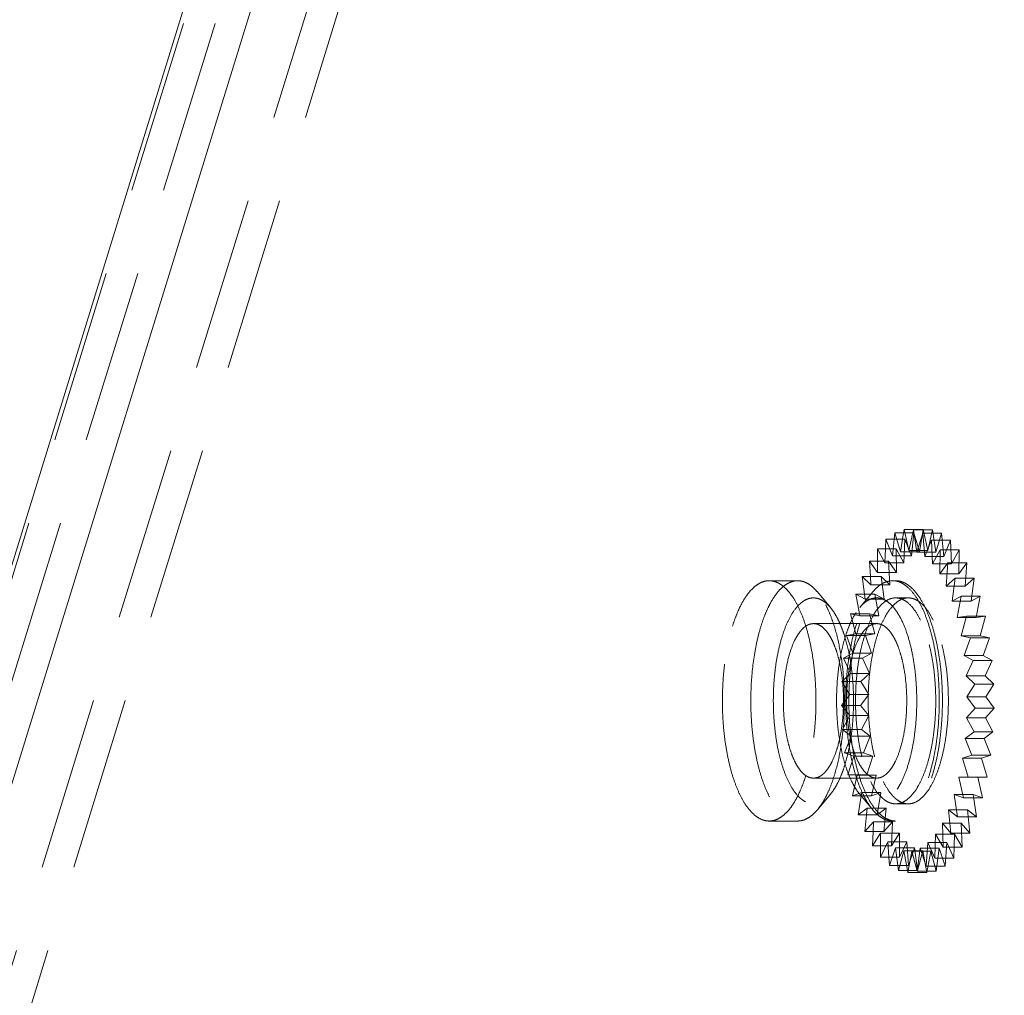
# Model space of a CAD drawing. Header units: millimetres. Extents: x 4065 to 8083, y -652 to 5416.
# Tile 167 of 256: x 6019 to 6047, y 3514 to 3543. Entities that reach past the tile are written whole.
import ezdxf

# ---------------------------------------------------------------- set-up
doc = ezdxf.new("R2010")
doc.units = ezdxf.units.MM
doc.header["$LTSCALE"] = 0.8
doc.linetypes.add('HIDDEN', pattern=[9.525, 6.35, -3.175])
doc.layers.get('0').update_dxf_attribs({"linetype": 'CONTINUOUS', "lineweight": 0})
doc.layers.add('3', color=5, linetype='HIDDEN', lineweight=0)

msp = doc.modelspace()

# ---------------------------------------------------------------- linework, layer by layer
for p, q in [((5914.503, 3184.58), (6047.881, 3616.193)), ((6045.763, 3615.705), (5912.707, 3185.135))]:
    msp.add_line(p, q)
at = {"layer": '3'}
for p, q in [((6045.797, 3615.409), (5912.661, 3184.58)), ((6046.718, 3615.409), (5913.582, 3184.58)), ((5917.943, 3190.412), (6047.932, 3611.058)), ((5918.864, 3190.412), (6048.853, 3611.058)), ((6044.007, 3527.583), (6044.026, 3527.771)), ((6044.026, 3527.771), (6044.578, 3527.771)), ((6044.026, 3527.771), (6044.191, 3527.218)), ((6044.191, 3527.218), (6044.28, 3527.771)), ((6044.28, 3527.771), (6044.295, 3527.862)), ((6044.295, 3527.862), (6044.847, 3527.862)), ((6044.295, 3527.862), (6044.429, 3527.256)), ((6044.429, 3527.256), (6044.566, 3527.857)), ((6044.51, 3527.095), (6044.578, 3527.771)), ((6044.566, 3527.857), (6044.847, 3527.857)), ((6044.566, 3527.857), (6044.666, 3527.208)), ((6044.578, 3527.771), (6044.744, 3527.218)), ((6044.666, 3527.208), (6044.835, 3527.755)), ((6044.744, 3527.218), (6044.847, 3527.862)), ((6044.835, 3527.755), (6044.899, 3527.077)), ((6044.835, 3527.755), (6045.135, 3527.755)), ((6044.847, 3527.862), (6044.981, 3527.256)), ((6044.847, 3527.857), (6045.119, 3527.857)), ((6044.981, 3527.256), (6045.119, 3527.857)), ((6045.119, 3527.857), (6045.219, 3527.208)), ((6045.135, 3527.755), (6045.388, 3527.755)), ((6045.219, 3527.208), (6045.388, 3527.755)), ((6045.388, 3527.755), (6045.451, 3527.077)), ((6043.752, 3527.305), (6043.764, 3527.583)), ((6043.764, 3527.583), (6044.316, 3527.583)), ((6043.764, 3527.583), (6043.958, 3527.095)), ((6043.958, 3527.095), (6044.007, 3527.583)), ((6044.286, 3526.89), (6044.316, 3527.583)), ((6044.316, 3527.583), (6044.51, 3527.095)), ((6044.899, 3527.077), (6045.096, 3527.558)), ((6045.096, 3527.558), (6045.122, 3526.863)), ((6045.096, 3527.558), (6045.406, 3527.558)), ((6045.406, 3527.558), (6045.648, 3527.558)), ((6045.451, 3527.077), (6045.648, 3527.558)), ((6045.648, 3527.558), (6045.675, 3526.863)), ((6043.519, 3526.939), (6043.515, 3527.305)), ((6043.515, 3527.305), (6044.067, 3527.305)), ((6043.515, 3527.305), (6043.733, 3526.89)), ((6043.733, 3526.89), (6043.752, 3527.305)), ((6044.075, 3526.607), (6044.067, 3527.305)), ((6044.067, 3527.305), (6044.286, 3526.89)), ((6044.744, 3527.218), (6044.191, 3527.218)), ((6044.981, 3527.256), (6044.429, 3527.256)), ((6045.219, 3527.208), (6044.666, 3527.208)), ((6045.122, 3526.863), (6045.343, 3527.269)), ((6045.343, 3527.269), (6045.331, 3526.572)), ((6045.343, 3527.269), (6045.659, 3527.269)), ((6045.659, 3527.269), (6045.896, 3527.269)), ((6045.675, 3526.863), (6045.896, 3527.269)), ((6045.896, 3527.269), (6045.884, 3526.572)), ((6043.313, 3526.495), (6043.283, 3526.939)), ((6043.283, 3526.939), (6043.836, 3526.939)), ((6043.283, 3526.939), (6043.522, 3526.607)), ((6043.522, 3526.607), (6043.519, 3526.939)), ((6044.286, 3526.89), (6043.733, 3526.89)), ((6043.881, 3526.252), (6043.836, 3526.939)), ((6043.836, 3526.939), (6044.075, 3526.607)), ((6044.51, 3527.095), (6043.958, 3527.095)), ((6045.451, 3527.077), (6044.899, 3527.077)), ((6045.675, 3526.863), (6045.122, 3526.863)), ((6045.331, 3526.572), (6045.572, 3526.895)), ((6045.572, 3526.895), (6045.523, 3526.209)), ((6045.572, 3526.895), (6045.889, 3526.895)), ((6045.884, 3526.572), (6046.125, 3526.895)), ((6045.889, 3526.895), (6046.125, 3526.895)), ((6046.125, 3526.895), (6046.076, 3526.209)), ((6044.075, 3526.607), (6043.522, 3526.607)), ((6045.884, 3526.572), (6045.331, 3526.572)), ((6041.192, 3526.372), (6040.363, 3526.372)), ((6043.074, 3526.495), (6043.627, 3526.495)), ((6043.137, 3525.98), (6043.074, 3526.495)), ((6043.074, 3526.495), (6043.329, 3526.252)), ((6043.329, 3526.252), (6043.313, 3526.495)), ((6043.709, 3525.83), (6043.627, 3526.495)), ((6043.627, 3526.495), (6043.881, 3526.252)), ((6044.047, 3526.372), (6043.955, 3526.372)), ((6045.523, 3526.209), (6045.779, 3526.442)), ((6045.779, 3526.442), (6045.693, 3525.781)), ((6045.779, 3526.442), (6046.092, 3526.442)), ((6046.076, 3526.209), (6046.332, 3526.442)), ((6046.092, 3526.442), (6046.332, 3526.442)), ((6046.332, 3526.442), (6046.246, 3525.781)), ((6042.147, 3525.591), (6041.768, 3526.044)), ((6042.891, 3525.98), (6043.443, 3525.98)), ((6042.998, 3525.405), (6042.891, 3525.98)), ((6042.891, 3525.98), (6043.156, 3525.83)), ((6043.001, 3525.591), (6043.379, 3526.044)), ((6043.156, 3525.83), (6043.137, 3525.98)), ((6043.881, 3526.252), (6043.329, 3526.252)), ((6043.561, 3525.351), (6043.443, 3525.98)), ((6043.443, 3525.98), (6043.709, 3525.83)), ((6046.076, 3526.209), (6045.523, 3526.209)), ((6043.709, 3525.83), (6043.156, 3525.83)), ((6044.416, 3525.872), (6044.047, 3525.872)), ((6045.693, 3525.781), (6045.959, 3525.921)), ((6046.246, 3525.781), (6045.693, 3525.781)), ((6045.959, 3525.921), (6045.838, 3525.296)), ((6045.959, 3525.921), (6046.264, 3525.921)), ((6046.246, 3525.781), (6046.512, 3525.921)), ((6046.264, 3525.921), (6046.512, 3525.921)), ((6046.512, 3525.921), (6046.391, 3525.296)), ((6042.737, 3525.405), (6043.29, 3525.405)), ((6042.737, 3525.405), (6043.008, 3525.351)), ((6042.887, 3524.824), (6042.737, 3525.405)), ((6043.008, 3525.351), (6042.998, 3525.405)), ((6043.29, 3525.405), (6043.561, 3525.351)), ((6043.44, 3524.824), (6043.29, 3525.405)), ((6043.495, 3525.122), (6041.653, 3525.122)), ((6043.561, 3525.351), (6043.008, 3525.351)), ((6045.838, 3525.296), (6046.109, 3525.339)), ((6046.391, 3525.296), (6045.838, 3525.296)), ((6046.109, 3525.339), (6045.956, 3524.764)), ((6046.109, 3525.339), (6046.399, 3525.339)), ((6046.391, 3525.296), (6046.662, 3525.339)), ((6046.399, 3525.339), (6046.662, 3525.339)), ((6046.662, 3525.339), (6046.508, 3524.764)), ((6042.616, 3524.78), (6042.887, 3524.824)), ((6042.616, 3524.78), (6043.169, 3524.78)), ((6042.796, 3524.258), (6042.616, 3524.78)), ((6043.44, 3524.824), (6042.887, 3524.824)), ((6043.169, 3524.78), (6043.44, 3524.824)), ((6043.349, 3524.258), (6043.169, 3524.78)), ((6046.508, 3524.764), (6045.956, 3524.764)), ((6045.956, 3524.764), (6046.227, 3524.71)), ((6046.227, 3524.71), (6046.043, 3524.195)), ((6046.227, 3524.71), (6046.779, 3524.71)), ((6046.508, 3524.764), (6046.779, 3524.71)), ((6046.779, 3524.71), (6046.596, 3524.195)), ((6042.53, 3524.118), (6042.796, 3524.258)), ((6043.349, 3524.258), (6042.796, 3524.258)), ((6043.083, 3524.118), (6043.349, 3524.258)), ((6042.53, 3524.118), (6043.083, 3524.118)), ((6042.737, 3523.666), (6042.53, 3524.118)), ((6043.29, 3523.666), (6043.083, 3524.118)), ((6046.596, 3524.195), (6046.043, 3524.195)), ((6046.043, 3524.195), (6046.309, 3524.045)), ((6046.309, 3524.045), (6046.099, 3523.601)), ((6046.309, 3524.045), (6046.861, 3524.045)), ((6046.596, 3524.195), (6046.861, 3524.045)), ((6046.861, 3524.045), (6046.652, 3523.601)), ((6042.481, 3523.432), (6042.737, 3523.666)), ((6042.481, 3523.432), (6043.034, 3523.432)), ((6042.71, 3523.058), (6042.481, 3523.432)), ((6043.29, 3523.666), (6042.737, 3523.666)), ((6043.034, 3523.432), (6043.29, 3523.666)), ((6043.263, 3523.058), (6043.034, 3523.432)), ((6046.652, 3523.601), (6046.099, 3523.601)), ((6046.099, 3523.601), (6046.354, 3523.357)), ((6046.652, 3523.601), (6046.906, 3523.357)), ((6046.354, 3523.357), (6046.122, 3522.992)), ((6046.354, 3523.357), (6046.906, 3523.357)), ((6046.906, 3523.357), (6046.675, 3522.992)), ((6042.47, 3522.736), (6042.71, 3523.058)), ((6043.263, 3523.058), (6042.71, 3523.058)), ((6043.022, 3522.736), (6043.263, 3523.058)), ((6046.675, 3522.992), (6046.122, 3522.992)), ((6046.122, 3522.992), (6046.361, 3522.66)), ((6046.675, 3522.992), (6046.914, 3522.66)), ((6042.47, 3522.736), (6043.022, 3522.736)), ((6042.717, 3522.447), (6042.47, 3522.736)), ((6043.269, 3522.447), (6043.022, 3522.736)), ((6046.361, 3522.66), (6046.112, 3522.381)), ((6046.361, 3522.66), (6046.914, 3522.66)), ((6046.914, 3522.66), (6046.665, 3522.381)), ((6042.496, 3522.041), (6042.717, 3522.447)), ((6043.269, 3522.447), (6042.717, 3522.447)), ((6043.049, 3522.041), (6043.269, 3522.447)), ((6046.665, 3522.381), (6046.112, 3522.381)), ((6046.112, 3522.381), (6046.331, 3521.967)), ((6046.665, 3522.381), (6046.883, 3521.967)), ((6042.496, 3522.041), (6043.049, 3522.041)), ((6042.756, 3521.844), (6042.496, 3522.041)), ((6043.309, 3521.844), (6043.049, 3522.041)), ((6046.331, 3521.967), (6046.069, 3521.779)), ((6046.331, 3521.967), (6046.883, 3521.967)), ((6046.883, 3521.967), (6046.622, 3521.779)), ((6042.56, 3521.363), (6042.756, 3521.844)), ((6043.309, 3521.844), (6042.756, 3521.844)), ((6043.112, 3521.363), (6043.309, 3521.844)), ((6046.622, 3521.779), (6046.069, 3521.779)), ((6046.069, 3521.779), (6046.263, 3521.291)), ((6046.622, 3521.779), (6046.816, 3521.291)), ((6042.56, 3521.363), (6043.112, 3521.363)), ((6042.828, 3521.261), (6042.56, 3521.363)), ((6042.659, 3520.714), (6042.828, 3521.261)), ((6043.381, 3521.261), (6042.828, 3521.261)), ((6043.381, 3521.261), (6043.112, 3521.363)), ((6043.212, 3520.714), (6043.381, 3521.261)), ((6046.263, 3521.291), (6045.994, 3521.199)), ((6046.546, 3521.199), (6045.994, 3521.199)), ((6045.994, 3521.199), (6046.159, 3520.646)), ((6046.263, 3521.291), (6046.816, 3521.291)), ((6046.816, 3521.291), (6046.546, 3521.199)), ((6046.546, 3521.199), (6046.712, 3520.646)), ((6043.495, 3520.622), (6041.653, 3520.622)), ((6042.659, 3520.714), (6043.212, 3520.714)), ((6042.931, 3520.709), (6042.659, 3520.714)), ((6042.793, 3520.108), (6042.931, 3520.709)), ((6043.484, 3520.709), (6042.931, 3520.709)), ((6043.484, 3520.709), (6043.212, 3520.714)), ((6043.346, 3520.108), (6043.484, 3520.709)), ((6046.44, 3520.652), (6045.888, 3520.652)), ((6046.159, 3520.646), (6045.888, 3520.652)), ((6045.888, 3520.652), (6046.022, 3520.045)), ((6046.159, 3520.646), (6046.44, 3520.646)), ((6046.712, 3520.646), (6046.44, 3520.652)), ((6046.44, 3520.652), (6046.574, 3520.045)), ((6046.44, 3520.646), (6046.712, 3520.646)), ((6042.147, 3520.153), (6041.768, 3519.7)), ((6043.063, 3520.2), (6042.793, 3520.108)), ((6042.793, 3520.108), (6043.346, 3520.108)), ((6042.959, 3519.555), (6043.048, 3520.108)), ((6043.001, 3520.153), (6043.379, 3519.7)), ((6043.048, 3520.108), (6043.063, 3520.2)), ((6043.615, 3520.2), (6043.063, 3520.2)), ((6043.615, 3520.2), (6043.346, 3520.108)), ((6043.512, 3519.555), (6043.615, 3520.2)), ((6046.306, 3520.147), (6045.753, 3520.147)), ((6045.753, 3520.147), (6045.853, 3519.498)), ((6046.022, 3520.045), (6045.753, 3520.147)), ((6046.022, 3520.045), (6046.322, 3520.045)), ((6046.306, 3520.147), (6046.406, 3519.498)), ((6046.574, 3520.045), (6046.306, 3520.147)), ((6046.322, 3520.045), (6046.574, 3520.045)), ((6043.221, 3519.742), (6042.959, 3519.555)), ((6043.202, 3519.555), (6043.221, 3519.742)), ((6043.773, 3519.742), (6043.221, 3519.742)), ((6043.773, 3519.742), (6043.512, 3519.555)), ((6043.706, 3519.066), (6043.773, 3519.742)), ((6044.416, 3519.872), (6044.047, 3519.872)), ((6045.592, 3519.696), (6045.656, 3519.018)), ((6046.145, 3519.696), (6045.592, 3519.696)), ((6045.853, 3519.498), (6045.592, 3519.696)), ((6046.145, 3519.696), (6046.209, 3519.018)), ((6046.406, 3519.498), (6046.145, 3519.696)), ((6042.959, 3519.555), (6043.512, 3519.555)), ((6043.153, 3519.066), (6043.202, 3519.555)), ((6045.853, 3519.498), (6046.164, 3519.498)), ((6046.164, 3519.498), (6046.406, 3519.498)), ((6041.192, 3519.372), (6040.363, 3519.372)), ((6043.402, 3519.345), (6043.153, 3519.066)), ((6043.39, 3519.066), (6043.402, 3519.345)), ((6043.955, 3519.345), (6043.402, 3519.345)), ((6043.955, 3519.345), (6043.706, 3519.066)), ((6043.924, 3518.652), (6043.955, 3519.345)), ((6044.047, 3519.372), (6043.955, 3519.372)), ((6045.409, 3519.306), (6045.435, 3518.612)), ((6045.961, 3519.306), (6045.409, 3519.306)), ((6045.656, 3519.018), (6045.409, 3519.306)), ((6045.961, 3519.306), (6045.988, 3518.612)), ((6046.209, 3519.018), (6045.961, 3519.306)), ((6043.153, 3519.066), (6043.706, 3519.066)), ((6043.372, 3518.652), (6043.39, 3519.066)), ((6043.603, 3519.017), (6043.372, 3518.652)), ((6043.607, 3518.652), (6043.603, 3519.017)), ((6044.156, 3519.017), (6043.603, 3519.017)), ((6044.156, 3519.017), (6043.924, 3518.652)), ((6044.163, 3518.32), (6044.156, 3519.017)), ((6045.206, 3518.986), (6045.194, 3518.289)), ((6045.759, 3518.986), (6045.206, 3518.986)), ((6045.435, 3518.612), (6045.206, 3518.986)), ((6045.656, 3519.018), (6045.972, 3519.018)), ((6045.759, 3518.986), (6045.747, 3518.289)), ((6045.988, 3518.612), (6045.759, 3518.986)), ((6045.972, 3519.018), (6046.209, 3519.018)), ((6043.372, 3518.652), (6043.924, 3518.652)), ((6043.611, 3518.32), (6043.607, 3518.652)), ((6043.82, 3518.764), (6043.611, 3518.32)), ((6044.373, 3518.764), (6043.82, 3518.764)), ((6043.849, 3518.32), (6043.82, 3518.764)), ((6044.048, 3518.591), (6043.865, 3518.076)), ((6044.601, 3518.591), (6044.048, 3518.591)), ((6044.112, 3518.076), (6044.048, 3518.591)), ((6044.373, 3518.764), (6044.163, 3518.32)), ((6044.418, 3518.076), (6044.373, 3518.764)), ((6044.601, 3518.591), (6044.418, 3518.076)), ((6044.683, 3517.926), (6044.601, 3518.591)), ((6044.758, 3518.577), (6044.672, 3517.916)), ((6045.311, 3518.577), (6044.758, 3518.577)), ((6044.938, 3518.056), (6044.758, 3518.577)), ((6044.988, 3518.742), (6044.938, 3518.056)), ((6045.54, 3518.742), (6044.988, 3518.742)), ((6045.194, 3518.289), (6044.988, 3518.742)), ((6045.311, 3518.577), (6045.225, 3517.916)), ((6045.491, 3518.056), (6045.311, 3518.577)), ((6045.435, 3518.612), (6045.752, 3518.612)), ((6045.54, 3518.742), (6045.491, 3518.056)), ((6045.747, 3518.289), (6045.54, 3518.742)), ((6045.752, 3518.612), (6045.988, 3518.612)), ((6043.611, 3518.32), (6044.163, 3518.32)), ((6043.865, 3518.076), (6043.849, 3518.32)), ((6044.284, 3518.502), (6044.13, 3517.926)), ((6044.837, 3518.502), (6044.284, 3518.502)), ((6044.391, 3517.926), (6044.284, 3518.502)), ((6044.522, 3518.497), (6044.401, 3517.872)), ((6045.075, 3518.497), (6044.522, 3518.497)), ((6044.672, 3517.916), (6044.522, 3518.497)), ((6044.837, 3518.502), (6044.683, 3517.926)), ((6044.954, 3517.872), (6044.837, 3518.502)), ((6045.075, 3518.497), (6044.954, 3517.872)), ((6045.225, 3517.916), (6045.075, 3518.497)), ((6045.194, 3518.289), (6045.508, 3518.289)), ((6045.508, 3518.289), (6045.747, 3518.289)), ((6043.865, 3518.076), (6044.418, 3518.076)), ((6044.13, 3517.926), (6044.112, 3518.076)), ((6044.938, 3518.056), (6045.243, 3518.056)), ((6045.243, 3518.056), (6045.491, 3518.056)), ((6044.13, 3517.926), (6044.683, 3517.926)), ((6044.401, 3517.872), (6044.391, 3517.926)), ((6044.401, 3517.872), (6044.954, 3517.872)), ((6044.672, 3517.916), (6044.962, 3517.916)), ((6044.962, 3517.916), (6045.225, 3517.916))]:
    msp.add_line(p, q, dxfattribs=at)
for points, knots in [([(6039.296, 3525.048), (6039.326, 3525.147), (6039.391, 3525.336), (6039.504, 3525.599), (6039.628, 3525.828), (6039.761, 3526.02), (6039.902, 3526.174), (6040.05, 3526.286), (6040.205, 3526.356), (6040.312, 3526.372), (6040.363, 3526.372)], [0, 0, 0, 0, 0.172775, 0.331906, 0.476369, 0.605864, 0.720779, 0.822578, 0.914149, 1, 1, 1, 1]), ([(6041.192, 3526.372), (6041.141, 3526.372), (6041.034, 3526.356), (6040.879, 3526.286), (6040.731, 3526.174), (6040.59, 3526.02), (6040.457, 3525.828), (6040.333, 3525.598), (6040.22, 3525.335), (6040.155, 3525.147), (6040.125, 3525.048)], [0, 0, 0, 0, 0.085852, 0.177423, 0.279224, 0.394142, 0.52364, 0.668104, 0.827223, 1, 1, 1, 1]), ([(6040.363, 3526.372), (6040.395, 3526.372), (6040.46, 3526.366), (6040.591, 3526.33), (6040.755, 3526.237), (6040.934, 3526.063), (6041.101, 3525.828), (6041.253, 3525.538), (6041.388, 3525.197), (6041.503, 3524.811), (6041.597, 3524.387), (6041.667, 3523.934), (6041.727, 3523.298), (6041.734, 3522.651), (6041.689, 3522.009), (6041.629, 3521.546), (6041.546, 3521.109), (6041.472, 3520.83), (6041.431, 3520.697)], [0, 0, 0, 0, 0.015433, 0.03128, 0.065562, 0.105157, 0.151176, 0.203926, 0.263173, 0.328319, 0.398509, 0.472704, 0.549735, 0.707175, 0.785032, 0.860576, 0.932603, 1, 1, 1, 1]), ([(6041.768, 3526.044), (6041.726, 3526.095), (6041.64, 3526.186), (6041.495, 3526.292), (6041.346, 3526.357), (6041.242, 3526.372), (6041.192, 3526.372)], [0, 0, 0, 0, 0.289876, 0.547721, 0.780757, 1, 1, 1, 1]), ([(6043.2, 3520.131), (6043.142, 3520.25), (6043.035, 3520.51), (6042.907, 3520.932), (6042.805, 3521.4), (6042.732, 3521.903), (6042.69, 3522.429), (6042.68, 3522.965), (6042.701, 3523.498), (6042.754, 3524.017), (6042.837, 3524.509), (6042.948, 3524.963), (6043.084, 3525.368), (6043.243, 3525.714), (6043.397, 3525.958), (6043.53, 3526.114), (6043.656, 3526.233), (6043.795, 3526.321), (6043.94, 3526.365), (6044.012, 3526.372), (6044.047, 3526.372)], [0, 0, 0, 0, 0.058451, 0.123513, 0.194163, 0.269126, 0.346958, 0.42611, 0.504987, 0.582003, 0.655638, 0.7245, 0.787389, 0.843389, 0.891994, 0.913553, 0.933377, 0.96849, 0.984496, 1, 1, 1, 1]), ([(6043.379, 3526.044), (6043.421, 3526.095), (6043.508, 3526.186), (6043.652, 3526.292), (6043.802, 3526.357), (6043.905, 3526.372), (6043.955, 3526.372)], [0, 0, 0, 0, 0.289877, 0.547725, 0.780759, 1, 1, 1, 1]), ([(6043.955, 3526.372), (6043.994, 3526.372), (6044.072, 3526.364), (6044.187, 3526.326), (6044.3, 3526.263), (6044.453, 3526.142), (6044.633, 3525.928), (6044.747, 3525.726), (6044.803, 3525.614)], [0, 0, 0, 0, 0.096244, 0.196146, 0.302894, 0.418942, 0.684604, 1, 1, 1, 1]), ([(6044.047, 3526.372), (6044.086, 3526.372), (6044.164, 3526.364), (6044.279, 3526.326), (6044.392, 3526.263), (6044.545, 3526.142), (6044.725, 3525.928), (6044.839, 3525.726), (6044.895, 3525.614)], [0, 0, 0, 0, 0.096243, 0.196145, 0.302892, 0.418942, 0.6846, 1, 1, 1, 1]), ([(6042.26, 3520.697), (6042.328, 3520.916), (6042.438, 3521.384), (6042.535, 3522.12), (6042.566, 3522.893), (6042.531, 3523.666), (6042.431, 3524.399), (6042.294, 3524.964), (6042.152, 3525.366), (6042.038, 3525.626), (6041.913, 3525.852), (6041.818, 3525.985), (6041.768, 3526.044)], [0, 0, 0, 0, 0.124588, 0.260695, 0.402714, 0.544566, 0.68019, 0.80401, 0.860046, 0.911546, 0.958229, 1, 1, 1, 1]), ([(6043.108, 3520.131), (6043.06, 3520.228), (6042.971, 3520.437), (6042.86, 3520.774), (6042.766, 3521.144), (6042.664, 3521.685), (6042.59, 3522.402), (6042.587, 3523.274), (6042.655, 3523.994), (6042.753, 3524.539), (6042.844, 3524.914), (6042.953, 3525.257), (6043.078, 3525.562), (6043.216, 3525.824), (6043.323, 3525.977), (6043.379, 3526.044)], [0, 0, 0, 0, 0.052937, 0.110981, 0.17353, 0.239864, 0.3804, 0.525184, 0.666335, 0.73319, 0.796388, 0.855182, 0.908957, 0.957286, 1, 1, 1, 1]), ([(6042.147, 3525.591), (6042.119, 3525.625), (6042.061, 3525.686), (6041.968, 3525.764), (6041.872, 3525.822), (6041.775, 3525.859), (6041.675, 3525.875), (6041.576, 3525.869), (6041.477, 3525.842), (6041.38, 3525.793), (6041.286, 3525.724), (6041.158, 3525.6), (6041.01, 3525.394), (6040.858, 3525.09), (6040.776, 3524.861), (6040.738, 3524.737)], [0, 0, 0, 0, 0.061915, 0.118469, 0.170389, 0.218762, 0.265031, 0.310898, 0.358121, 0.408282, 0.462629, 0.522052, 0.657912, 0.817626, 1, 1, 1, 1]), ([(6044.048, 3525.872), (6044.017, 3525.872), (6043.956, 3525.866), (6043.831, 3525.828), (6043.676, 3525.73), (6043.51, 3525.549), (6043.358, 3525.308), (6043.222, 3525.011), (6043.105, 3524.664), (6043.01, 3524.276), (6042.939, 3523.854), (6042.893, 3523.409), (6042.875, 3522.951), (6042.884, 3522.492), (6042.92, 3522.042), (6042.982, 3521.611), (6043.07, 3521.209), (6043.179, 3520.847), (6043.271, 3520.624), (6043.321, 3520.522)], [0, 0, 0, 0, 0.015505, 0.031512, 0.066626, 0.107948, 0.156555, 0.212558, 0.275451, 0.344317, 0.417957, 0.494978, 0.57386, 0.653017, 0.730855, 0.805823, 0.876477, 0.941547, 1, 1, 1, 1]), ([(6043.001, 3525.591), (6043.046, 3525.645), (6043.139, 3525.74), (6043.277, 3525.826), (6043.388, 3525.862), (6043.47, 3525.874), (6043.552, 3525.871), (6043.663, 3525.847), (6043.802, 3525.777), (6043.956, 3525.639), (6044.099, 3525.45), (6044.181, 3525.303), (6044.221, 3525.222)], [0, 0, 0, 0, 0.131809, 0.245824, 0.298229, 0.348927, 0.399214, 0.450423, 0.560111, 0.685972, 0.832144, 1, 1, 1, 1]), ([(6044.416, 3525.872), (6044.386, 3525.872), (6044.324, 3525.866), (6044.199, 3525.828), (6044.045, 3525.73), (6043.879, 3525.549), (6043.726, 3525.308), (6043.59, 3525.011), (6043.473, 3524.664), (6043.378, 3524.276), (6043.307, 3523.854), (6043.262, 3523.409), (6043.243, 3522.951), (6043.252, 3522.492), (6043.289, 3522.042), (6043.351, 3521.611), (6043.438, 3521.209), (6043.548, 3520.847), (6043.64, 3520.624), (6043.69, 3520.522)], [0, 0, 0, 0, 0.015505, 0.031512, 0.066626, 0.107948, 0.156555, 0.212558, 0.275451, 0.344317, 0.417957, 0.494978, 0.57386, 0.653017, 0.730855, 0.805823, 0.876477, 0.941547, 1, 1, 1, 1]), ([(6044.774, 3525.222), (6044.726, 3525.319), (6044.628, 3525.491), (6044.474, 3525.675), (6044.343, 3525.779), (6044.246, 3525.832), (6044.147, 3525.865), (6044.08, 3525.872), (6044.048, 3525.872)], [0, 0, 0, 0, 0.315392, 0.58106, 0.697102, 0.803856, 0.903757, 1, 1, 1, 1]), ([(6045.142, 3525.222), (6045.095, 3525.319), (6044.996, 3525.491), (6044.842, 3525.675), (6044.711, 3525.779), (6044.614, 3525.832), (6044.516, 3525.865), (6044.449, 3525.872), (6044.416, 3525.872)], [0, 0, 0, 0, 0.315392, 0.58106, 0.697102, 0.803856, 0.903757, 1, 1, 1, 1]), ([(6042.568, 3521.007), (6042.626, 3521.195), (6042.721, 3521.596), (6042.804, 3522.227), (6042.831, 3522.89), (6042.8, 3523.552), (6042.715, 3524.18), (6042.597, 3524.665), (6042.476, 3525.01), (6042.378, 3525.233), (6042.27, 3525.426), (6042.189, 3525.54), (6042.147, 3525.591)], [0, 0, 0, 0, 0.124588, 0.260694, 0.402711, 0.544562, 0.680187, 0.804007, 0.860043, 0.911544, 0.958228, 1, 1, 1, 1]), ([(6042.769, 3520.522), (6042.728, 3520.605), (6042.652, 3520.785), (6042.556, 3521.073), (6042.475, 3521.391), (6042.388, 3521.855), (6042.325, 3522.469), (6042.322, 3523.217), (6042.38, 3523.833), (6042.464, 3524.301), (6042.542, 3524.623), (6042.636, 3524.916), (6042.742, 3525.178), (6042.861, 3525.402), (6042.953, 3525.533), (6043.001, 3525.591)], [0, 0, 0, 0, 0.052938, 0.110982, 0.173531, 0.239866, 0.380403, 0.525187, 0.666339, 0.733193, 0.796391, 0.855184, 0.908958, 0.957287, 1, 1, 1, 1]), ([(6044.803, 3525.614), (6044.861, 3525.495), (6044.968, 3525.235), (6045.096, 3524.812), (6045.198, 3524.344), (6045.271, 3523.841), (6045.313, 3523.316), (6045.323, 3522.78), (6045.302, 3522.246), (6045.249, 3521.727), (6045.166, 3521.235), (6045.055, 3520.781), (6044.919, 3520.377), (6044.76, 3520.03), (6044.606, 3519.787), (6044.473, 3519.631), (6044.346, 3519.512), (6044.208, 3519.424), (6044.062, 3519.379), (6043.991, 3519.372), (6043.955, 3519.372)], [0, 0, 0, 0, 0.05845, 0.123512, 0.194162, 0.269124, 0.346956, 0.426108, 0.504985, 0.582001, 0.655636, 0.724498, 0.787387, 0.843388, 0.891993, 0.913553, 0.933377, 0.968489, 0.984496, 1, 1, 1, 1]), ([(6044.895, 3525.614), (6044.953, 3525.495), (6045.06, 3525.235), (6045.188, 3524.812), (6045.29, 3524.344), (6045.363, 3523.841), (6045.405, 3523.316), (6045.415, 3522.78), (6045.394, 3522.246), (6045.341, 3521.727), (6045.258, 3521.235), (6045.147, 3520.781), (6045.011, 3520.377), (6044.852, 3520.03), (6044.698, 3519.787), (6044.565, 3519.631), (6044.439, 3519.512), (6044.3, 3519.424), (6044.154, 3519.379), (6044.083, 3519.372), (6044.047, 3519.372)], [0, 0, 0, 0, 0.058451, 0.123513, 0.194163, 0.269126, 0.346958, 0.42611, 0.504987, 0.582003, 0.655638, 0.7245, 0.787389, 0.843389, 0.891994, 0.913553, 0.933377, 0.96849, 0.984496, 1, 1, 1, 1]), ([(6040.966, 3524.271), (6041.004, 3524.393), (6041.069, 3524.566), (6041.18, 3524.772), (6041.266, 3524.896), (6041.356, 3524.995), (6041.452, 3525.067), (6041.551, 3525.112), (6041.62, 3525.122), (6041.653, 3525.122)], [0, 0, 0, 0, 0.331741, 0.476238, 0.605761, 0.720708, 0.822536, 0.914129, 1, 1, 1, 1]), ([(6041.653, 3525.122), (6041.694, 3525.122), (6041.782, 3525.106), (6041.905, 3525.035), (6042.02, 3524.923), (6042.127, 3524.773), (6042.225, 3524.586), (6042.311, 3524.367), (6042.386, 3524.119), (6042.468, 3523.746), (6042.528, 3523.245), (6042.535, 3522.629), (6042.477, 3522.032), (6042.394, 3521.651), (6042.339, 3521.474)], [0, 0, 0, 0, 0.031171, 0.065462, 0.105068, 0.151101, 0.203867, 0.263133, 0.3283, 0.398513, 0.549724, 0.707219, 0.86061, 1, 1, 1, 1]), ([(6042.808, 3524.271), (6042.846, 3524.393), (6042.911, 3524.566), (6043.022, 3524.772), (6043.108, 3524.896), (6043.198, 3524.995), (6043.294, 3525.067), (6043.393, 3525.112), (6043.462, 3525.122), (6043.495, 3525.122)], [0, 0, 0, 0, 0.331741, 0.476238, 0.605761, 0.720708, 0.822536, 0.914129, 1, 1, 1, 1]), ([(6044.221, 3525.222), (6044.281, 3525.101), (6044.388, 3524.832), (6044.509, 3524.394), (6044.598, 3523.906), (6044.652, 3523.385), (6044.669, 3522.847), (6044.649, 3522.31), (6044.591, 3521.791), (6044.499, 3521.307), (6044.375, 3520.874), (6044.243, 3520.555), (6044.123, 3520.338), (6044.031, 3520.202), (6043.935, 3520.089), (6043.807, 3519.972), (6043.665, 3519.893), (6043.516, 3519.868), (6043.407, 3519.876), (6043.3, 3519.91), (6043.195, 3519.968), (6043.093, 3520.05), (6043.031, 3520.117), (6043.001, 3520.154)], [0, 0, 0, 0, 0.063149, 0.134405, 0.212152, 0.29438, 0.378848, 0.463205, 0.545104, 0.622321, 0.692879, 0.755198, 0.782959, 0.80837, 0.831472, 0.852403, 0.888833, 0.905527, 0.922074, 0.939219, 0.957618, 0.977769, 1, 1, 1, 1]), ([(6043.495, 3525.122), (6043.536, 3525.122), (6043.624, 3525.106), (6043.747, 3525.035), (6043.862, 3524.923), (6043.969, 3524.773), (6044.067, 3524.586), (6044.154, 3524.367), (6044.228, 3524.119), (6044.31, 3523.746), (6044.37, 3523.245), (6044.377, 3522.629), (6044.32, 3522.032), (6044.236, 3521.651), (6044.181, 3521.474)], [0, 0, 0, 0, 0.031171, 0.065462, 0.105068, 0.151101, 0.203867, 0.263133, 0.3283, 0.398513, 0.549724, 0.707219, 0.86061, 1, 1, 1, 1]), ([(6044.047, 3519.872), (6044.078, 3519.872), (6044.139, 3519.878), (6044.264, 3519.916), (6044.418, 3520.015), (6044.585, 3520.195), (6044.737, 3520.436), (6044.873, 3520.733), (6044.99, 3521.08), (6045.085, 3521.469), (6045.156, 3521.891), (6045.202, 3522.335), (6045.22, 3522.793), (6045.211, 3523.252), (6045.175, 3523.703), (6045.112, 3524.134), (6045.025, 3524.535), (6044.916, 3524.897), (6044.824, 3525.12), (6044.774, 3525.222)], [0, 0, 0, 0, 0.015505, 0.031512, 0.066626, 0.107948, 0.156555, 0.212558, 0.275451, 0.344317, 0.417957, 0.494978, 0.57386, 0.653017, 0.730855, 0.805823, 0.876477, 0.941547, 1, 1, 1, 1]), ([(6044.416, 3519.872), (6044.446, 3519.872), (6044.508, 3519.878), (6044.632, 3519.916), (6044.787, 3520.015), (6044.953, 3520.195), (6045.105, 3520.436), (6045.242, 3520.733), (6045.358, 3521.08), (6045.454, 3521.469), (6045.525, 3521.891), (6045.57, 3522.335), (6045.588, 3522.793), (6045.579, 3523.252), (6045.543, 3523.703), (6045.481, 3524.134), (6045.394, 3524.535), (6045.284, 3524.897), (6045.192, 3525.12), (6045.142, 3525.222)], [0, 0, 0, 0, 0.015505, 0.031512, 0.066626, 0.107948, 0.156555, 0.212558, 0.275451, 0.344317, 0.417957, 0.494978, 0.57386, 0.653017, 0.730855, 0.805823, 0.876477, 0.941547, 1, 1, 1, 1]), ([(6040.363, 3519.372), (6040.331, 3519.372), (6040.266, 3519.378), (6040.135, 3519.414), (6039.971, 3519.508), (6039.792, 3519.682), (6039.625, 3519.916), (6039.473, 3520.206), (6039.338, 3520.547), (6039.223, 3520.934), (6039.13, 3521.357), (6039.06, 3521.81), (6039, 3522.446), (6038.993, 3523.094), (6039.038, 3523.735), (6039.097, 3524.198), (6039.181, 3524.635), (6039.254, 3524.915), (6039.296, 3525.048)], [0, 0, 0, 0, 0.015433, 0.03128, 0.065562, 0.105157, 0.151176, 0.203926, 0.263173, 0.328319, 0.398509, 0.472704, 0.549735, 0.707175, 0.785032, 0.860576, 0.932603, 1, 1, 1, 1]), ([(6040.125, 3525.048), (6040.083, 3524.915), (6040.01, 3524.635), (6039.896, 3524.04), (6039.82, 3523.25), (6039.829, 3522.446), (6039.889, 3521.81), (6039.959, 3521.357), (6040.052, 3520.933), (6040.167, 3520.547), (6040.302, 3520.206), (6040.454, 3519.916), (6040.621, 3519.682), (6040.8, 3519.508), (6040.964, 3519.414), (6041.095, 3519.378), (6041.16, 3519.372), (6041.192, 3519.372)], [0, 0, 0, 0, 0.067404, 0.139433, 0.292783, 0.450236, 0.527272, 0.601472, 0.671666, 0.736816, 0.796066, 0.848819, 0.89484, 0.934435, 0.968718, 0.984566, 1, 1, 1, 1]), ([(6040.738, 3524.737), (6040.695, 3524.6), (6040.621, 3524.31), (6040.543, 3523.854), (6040.495, 3523.372), (6040.479, 3522.876), (6040.495, 3522.38), (6040.542, 3521.897), (6040.62, 3521.441), (6040.725, 3521.025), (6040.856, 3520.659), (6041.008, 3520.353), (6041.157, 3520.146), (6041.284, 3520.022), (6041.379, 3519.952), (6041.476, 3519.903), (6041.575, 3519.875), (6041.674, 3519.869), (6041.774, 3519.885), (6041.872, 3519.922), (6041.968, 3519.98), (6042.061, 3520.058), (6042.118, 3520.12), (6042.147, 3520.154)], [0, 0, 0, 0, 0.073033, 0.151739, 0.234382, 0.319039, 0.403712, 0.486398, 0.565179, 0.638309, 0.704313, 0.762127, 0.811303, 0.832809, 0.852472, 0.870615, 0.887687, 0.904262, 0.920976, 0.938448, 0.957201, 0.97763, 1, 1, 1, 1]), ([(6041.653, 3520.622), (6041.611, 3520.622), (6041.524, 3520.639), (6041.401, 3520.709), (6041.286, 3520.821), (6041.178, 3520.972), (6041.081, 3521.158), (6040.994, 3521.378), (6040.92, 3521.626), (6040.838, 3521.998), (6040.777, 3522.5), (6040.771, 3523.115), (6040.828, 3523.712), (6040.912, 3524.094), (6040.966, 3524.271)], [0, 0, 0, 0, 0.031171, 0.065462, 0.105068, 0.151101, 0.203867, 0.263133, 0.3283, 0.398513, 0.549724, 0.707219, 0.86061, 1, 1, 1, 1]), ([(6043.495, 3520.622), (6043.453, 3520.622), (6043.366, 3520.639), (6043.243, 3520.709), (6043.128, 3520.821), (6043.021, 3520.972), (6042.923, 3521.158), (6042.836, 3521.378), (6042.762, 3521.626), (6042.68, 3521.998), (6042.62, 3522.5), (6042.613, 3523.115), (6042.67, 3523.712), (6042.754, 3524.094), (6042.808, 3524.271)], [0, 0, 0, 0, 0.031171, 0.065462, 0.105068, 0.151101, 0.203867, 0.263133, 0.3283, 0.398513, 0.549724, 0.707219, 0.86061, 1, 1, 1, 1]), ([(6042.339, 3521.474), (6042.301, 3521.351), (6042.237, 3521.178), (6042.126, 3520.972), (6042.04, 3520.849), (6041.949, 3520.75), (6041.854, 3520.677), (6041.755, 3520.632), (6041.686, 3520.622), (6041.653, 3520.622)], [0, 0, 0, 0, 0.331741, 0.476238, 0.605761, 0.720708, 0.822536, 0.914129, 1, 1, 1, 1]), ([(6044.181, 3521.474), (6044.143, 3521.351), (6044.079, 3521.178), (6043.968, 3520.972), (6043.882, 3520.849), (6043.791, 3520.75), (6043.696, 3520.677), (6043.597, 3520.632), (6043.528, 3520.622), (6043.495, 3520.622)], [0, 0, 0, 0, 0.331741, 0.476238, 0.605761, 0.720708, 0.822536, 0.914129, 1, 1, 1, 1]), ([(6042.147, 3520.154), (6042.19, 3520.206), (6042.274, 3520.323), (6042.384, 3520.523), (6042.484, 3520.754), (6042.541, 3520.92), (6042.568, 3521.007)], [0, 0, 0, 0, 0.212403, 0.450388, 0.713485, 1, 1, 1, 1]), ([(6041.431, 3520.697), (6041.4, 3520.597), (6041.335, 3520.409), (6041.222, 3520.146), (6041.099, 3519.917), (6040.966, 3519.724), (6040.824, 3519.571), (6040.676, 3519.458), (6040.522, 3519.388), (6040.415, 3519.372), (6040.363, 3519.372)], [0, 0, 0, 0, 0.172775, 0.331906, 0.476369, 0.605864, 0.720779, 0.822578, 0.914149, 1, 1, 1, 1]), ([(6041.768, 3519.7), (6041.819, 3519.761), (6041.917, 3519.898), (6042.045, 3520.132), (6042.162, 3520.401), (6042.228, 3520.595), (6042.26, 3520.697)], [0, 0, 0, 0, 0.2124, 0.450381, 0.713478, 1, 1, 1, 1]), ([(6043.001, 3520.154), (6042.957, 3520.206), (6042.872, 3520.325), (6042.803, 3520.453), (6042.769, 3520.522)], [0, 0, 0, 0, 0.471367, 1, 1, 1, 1]), ([(6043.321, 3520.522), (6043.369, 3520.426), (6043.467, 3520.253), (6043.621, 3520.069), (6043.752, 3519.966), (6043.849, 3519.912), (6043.948, 3519.88), (6044.015, 3519.872), (6044.047, 3519.872)], [0, 0, 0, 0, 0.315392, 0.58106, 0.697102, 0.803856, 0.903757, 1, 1, 1, 1]), ([(6043.69, 3520.522), (6043.737, 3520.426), (6043.835, 3520.253), (6043.989, 3520.069), (6044.121, 3519.966), (6044.217, 3519.912), (6044.316, 3519.88), (6044.383, 3519.872), (6044.416, 3519.872)], [0, 0, 0, 0, 0.315392, 0.58106, 0.697102, 0.803856, 0.903757, 1, 1, 1, 1]), ([(6043.379, 3519.7), (6043.328, 3519.762), (6043.229, 3519.901), (6043.148, 3520.05), (6043.108, 3520.131)], [0, 0, 0, 0, 0.47136, 1, 1, 1, 1]), ([(6044.047, 3519.372), (6044.009, 3519.372), (6043.931, 3519.381), (6043.816, 3519.419), (6043.703, 3519.481), (6043.55, 3519.602), (6043.37, 3519.816), (6043.255, 3520.018), (6043.2, 3520.131)], [0, 0, 0, 0, 0.096243, 0.196145, 0.302892, 0.418942, 0.6846, 1, 1, 1, 1]), ([(6041.192, 3519.372), (6041.242, 3519.372), (6041.346, 3519.387), (6041.495, 3519.453), (6041.64, 3519.559), (6041.726, 3519.65), (6041.768, 3519.7)], [0, 0, 0, 0, 0.219243, 0.452278, 0.710122, 1, 1, 1, 1]), ([(6043.955, 3519.372), (6043.905, 3519.372), (6043.802, 3519.387), (6043.652, 3519.453), (6043.508, 3519.559), (6043.421, 3519.65), (6043.379, 3519.7)], [0, 0, 0, 0, 0.219239, 0.452274, 0.710137, 1, 1, 1, 1])]:
    msp.add_open_spline(points, degree=3, knots=knots, dxfattribs=at)

doc.saveas('drawing.dxf')
